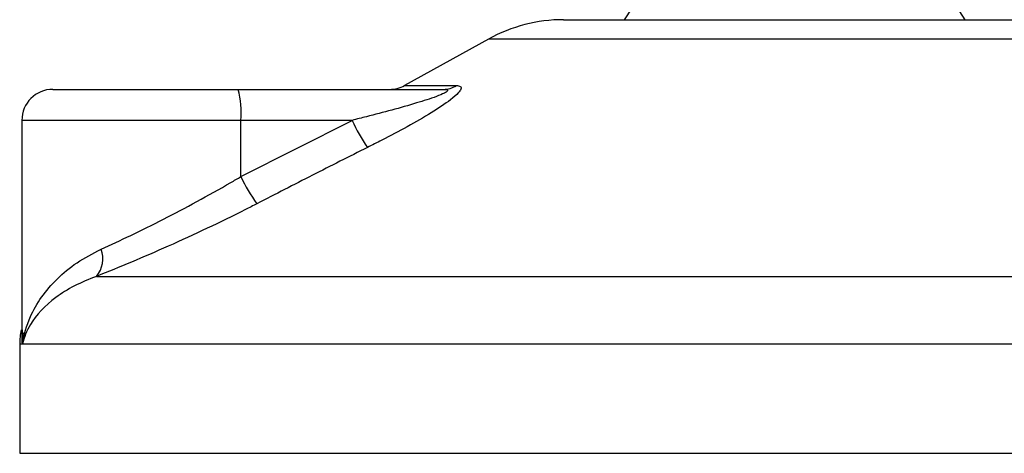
# Model space of a CAD drawing. Header units: millimetres. Extents: x 0 to 420, y 0 to 297.
# Tile 94 of 133: x 296.42 to 298.98, y 193.35 to 194.48. Entities that reach past the tile are written whole.
import ezdxf

# ---------------------------------------------------------------- set-up
doc = ezdxf.new("R2010")
doc.units = ezdxf.units.MM
doc.layers.add('QUOTE', color=174, linetype='Continuous')
doc.styles.add('SLDTEXTSTYLE3', font='TXT', dxfattribs={"width": 0.75})
doc.dimstyles.new('SLDDIMSTYLE0', dxfattribs={"dimtxt": 3, "dimasz": 3, "dimexe": 0, "dimexo": 0.0625, "dimgap": 0.75, "dimtad": 1, "dimdec": 0, "dimlfac": 24.785212, "dimrnd": 1e-09, "dimzin": 12, "dimdsep": 46, "dimtxsty": 'SLDTEXTSTYLE3', "dimsah": 1, "dimcen": 0.09, "dimadec": 0, "dimazin": 3, "dimtfac": 1, "dimtdec": 3, "dimtofl": 0, "dimtmove": 0, "dimatfit": 3, "dimfxl": 0, "dimfrac": 2, "dimtolj": 1, "dimtzin": 12, "dimarcsym": 0})

# ---------------------------------------------------------------- blocks, each defined once
blk = doc.blocks.new('_D')
at = {"layer": 'QUOTE'}
for p, q in [((296.4267, 196.22), (296.4267, 197.8039)), ((318.6174, 196.22), (318.6174, 197.8039)), ((296.4267, 195.8039), (318.6174, 195.8039))]:
    blk.add_line(p, q, dxfattribs=at)
for points in [[(296.4267, 195.8039), (299.4267, 195.3039), (299.4267, 196.3039)], [(318.6174, 195.8039), (315.6174, 196.3039), (315.6174, 195.3039)]]:
    blk.add_solid(points, dxfattribs=at)
at = {"layer": 'QUOTE', "insert": (304.197, 199.6711), "char_height": 3, "attachment_point": 1, "style": 'SLDTEXTSTYLE3'}
blk.add_mtext('550', dxfattribs=at)

msp = doc.modelspace()

# ---------------------------------------------------------------- linework, layer by layer
at = {"color": 7, "linetype": 'Continuous', "lineweight": 25}
for p, q in [((298.12574, 194.68402), (297.99461, 194.48228)), ((298.88224, 194.48228), (298.75111, 194.68402)), ((297.83663, 194.48228), (298.49061, 194.48228)), ((298.49061, 194.48228), (299.04023, 194.48228)), ((297.64115, 194.43177), (297.42279, 194.31083)), ((298.50756, 194.43177), (297.64115, 194.43177)), ((299.23571, 194.43177), (298.50756, 194.43177)), ((297.42279, 194.31083), (297.5576, 194.31083)), ((296.50741, 194.30072), (296.98971, 194.30072)), ((296.98971, 194.30072), (297.5237, 194.30072)), ((296.42672, 194.22003), (296.42672, 193.66717)), ((296.9967, 194.22003), (296.42672, 194.22003)), ((296.9967, 194.07342), (297.28602, 194.22003)), ((296.9967, 194.07342), (296.9967, 194.22003)), ((297.28602, 194.22003), (296.9967, 194.22003)), ((296.62099, 193.81364), (300.33187, 193.81364)), ((296.4211, 193.63717), (296.4211, 193.35258)), ((296.42869, 193.63717), (296.4211, 193.63717)), ((300.45576, 193.63717), (296.42869, 193.63717)), ((296.4211, 193.35258), (298.61335, 193.35258)), ((298.61335, 193.35258), (300.45576, 193.35258))]:
    msp.add_line(p, q, dxfattribs=at)
for centre, radius, start, end in [((297.83663, 194.07882), 0.40347, 90, 118.97971), ((297.38369, 194.38142), 0.08069, 270, 298.97971), ((297.52341, 194.36362), 0.06289, 270.25772, 302.92857), ((296.50741, 194.22003), 0.08069, 90, 180), ((296.7588, 194.24005), 0.23875, 355.18945, 14.72175), ((297.69276, 194.40525), 0.44692, 204.48322, 214.91599), ((297.38287, 194.25451), 0.42651, 205.12367, 216.1625), ((296.56613, 193.85914), 0.07127, 320.3326, 20.61478), ((296.62283, 193.63717), 0.20173, 169.40991, 180)]:
    msp.add_arc(centre, radius, start, end, dxfattribs=at)
for points, knots in [([(297.5576, 194.31083), (297.56162, 194.31042), (297.56972, 194.3096), (297.57062, 194.30213), (297.56206, 194.28998), (297.53769, 194.26891), (297.49168, 194.23862), (297.43032, 194.2033), (297.37379, 194.1734), (297.33872, 194.15571), (297.32629, 194.14944)], [0, 0, 0, 0, 0.0715734, 0.1443473, 0.2083354, 0.3096596, 0.4923301, 0.6911888, 0.8905251, 1, 1, 1, 1]), ([(297.5237, 194.30072), (297.52608, 194.30066), (297.5299, 194.30056), (297.53367, 194.29962), (297.53526, 194.29816), (297.5342, 194.29602), (297.53111, 194.2936), (297.5228, 194.28888), (297.49773, 194.27876), (297.43029, 194.25735), (297.35536, 194.23739), (297.29853, 194.22316), (297.28602, 194.22003)], [0, 0, 0, 0, 0.0326282, 0.0525244, 0.0758401, 0.1000535, 0.1224526, 0.1468975, 0.2362249, 0.4244765, 0.873292, 1, 1, 1, 1]), ([(297.32629, 194.14944), (297.27841, 194.12536), (297.18225, 194.07699), (297.08657, 194.02762), (297.03852, 194.00283)], [0, 0, 0, 0, 0.4978543, 1, 1, 1, 1]), ([(296.63284, 193.88423), (296.65822, 193.89595), (296.70975, 193.91974), (296.79466, 193.96183), (296.88254, 194.00805), (296.95016, 194.04594), (296.98802, 194.06829), (296.9967, 194.07342)], [0, 0, 0, 0, 0.2283053, 0.4634776, 0.6938128, 0.9297437, 1, 1, 1, 1]), ([(297.03852, 194.00283), (297.02854, 193.9977), (296.98578, 193.97573), (296.90811, 193.93779), (296.80814, 193.89195), (296.70994, 193.84948), (296.65093, 193.8257), (296.62099, 193.81364)], [0, 0, 0, 0, 0.06999491, 0.29988869, 0.53536004, 0.76429565, 1, 1, 1, 1]), ([(296.42869, 193.63717), (296.42872, 193.63737), (296.43187, 193.66134), (296.44378, 193.7029), (296.4762, 193.75985), (296.51687, 193.80722), (296.56792, 193.85047), (296.61121, 193.87298), (296.63284, 193.88423)], [0, 0, 0, 0, 0.00224631, 0.25863767, 0.44771683, 0.63671155, 0.81847299, 1, 1, 1, 1]), ([(296.62099, 193.81364), (296.60117, 193.80568), (296.56111, 193.7896), (296.49726, 193.74835), (296.44903, 193.69667), (296.43221, 193.65444), (296.42872, 193.63731), (296.42869, 193.63717)], [0, 0, 0, 0, 0.18041479, 0.36450089, 0.74190632, 0.99778494, 1, 1, 1, 1]), ([(296.42869, 193.63717), (296.42866, 193.63731), (296.42616, 193.64972), (296.42732, 193.66203), (296.42847, 193.67418)], [0, 0, 0, 0, 0.0118458, 1, 1, 1, 1]), ([(296.42939, 193.66717), (296.42838, 193.6574), (296.42735, 193.64742), (296.42867, 193.63737), (296.42869, 193.63717)], [0, 0, 0, 0, 0.9792912, 1, 1, 1, 1])]:
    msp.add_open_spline(points, degree=3, knots=knots, dxfattribs=at)

# ---------------------------------------------------------------- dimensions: what is measured, and where the dimension line sits
at = {"layer": 'QUOTE'}
dim = msp.add_linear_dim(base=(318.61737, 195.8039), p1=(296.42672, 194.22003), p2=(318.61737, 194.22003), dimstyle='SLDDIMSTYLE0', dxfattribs=at)
dim.commit()
dim.dimension.update_dxf_attribs({"geometry": '_D', "text_midpoint": (307.52204, 195.8039), "dimtype": 160})

doc.saveas('drawing.dxf')
